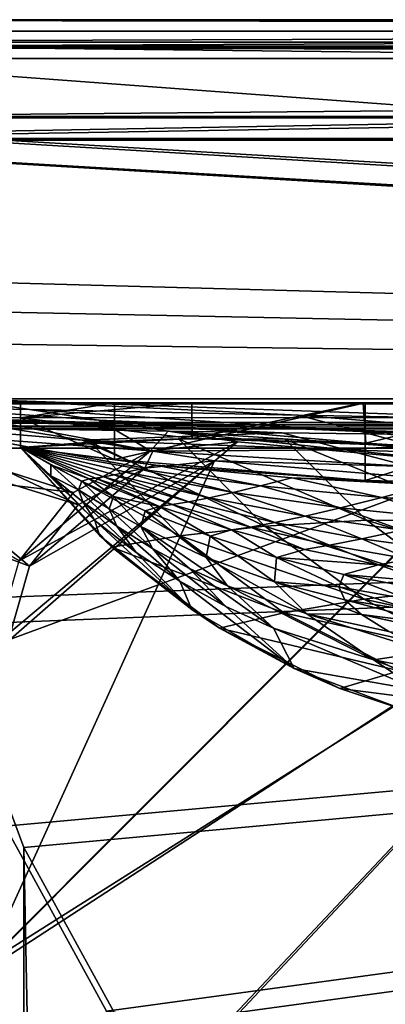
# Model space of a CAD drawing. Header units: metres. Extents: x -904 to 0, y -908 to 0.
# Tile 75 of 161: x -830 to -781, y -132 to 0. Entities that reach past the tile are written whole.
import ezdxf

# ---------------------------------------------------------------- set-up
doc = ezdxf.new("R2010")
doc.units = ezdxf.units.M

msp = doc.modelspace()

# ---------------------------------------------------------------- linework, layer by layer
at = {"layer": 'None'}
for points in [[(-885.9776, -3.567204, 2063.059814), (-239.308899, -51.564125, 2063.059814), (-25.973949, -3.563107, 2063.059814)], [(-885.9776, -3.567204, 2050.059814), (-25.973949, -3.563107, 2050.059814), (-885.977478, -3.567204, 176.059662)], [(-885.9776, -3.567204, 2063.059814), (-25.973949, -3.563107, 2063.059814), (-885.9776, -3.567204, 2050.059814)], [(-25.973949, -3.563107, 2063.059814), (-25.973949, -3.563107, 2050.059814), (-885.9776, -3.567204, 2050.059814)], [(-843.492188, -35.081711, 2063.059814), (-239.308899, -51.564125, 2063.059814), (-885.9776, -3.567204, 2063.059814)], [(-25.973949, -3.563107, 163.059692), (-239.308899, -51.564125, 163.059692), (-885.977478, -3.567204, 163.059692)], [(-885.977478, -3.567204, 163.059692), (-885.977478, -3.567204, 176.059662), (-25.973949, -3.563107, 163.059692)], [(-885.977478, -3.567204, 176.059662), (-25.973949, -3.563107, 176.059692), (-25.973949, -3.563107, 163.059692)], [(-885.977478, -3.567204, 176.059662), (-25.973949, -3.563107, 2050.059814), (-25.973949, -3.563107, 176.059692)], [(-239.308899, -51.564125, 163.059692), (-843.492188, -35.081711, 163.059692), (-885.977478, -3.567204, 163.059692)], [(-843.492188, -35.081711, 2063.059814), (-840.820007, -39.149845, 2063.059814), (-239.308899, -51.564125, 2063.059814)], [(-239.308899, -51.564125, 163.059692), (-840.820007, -39.149845, 163.059692), (-843.492188, -35.081711, 163.059692)], [(-840.820007, -39.149845, 2063.059814), (-839.977417, -43.566975, 2063.059814), (-239.308899, -51.564125, 2063.059814)], [(-839.977417, -43.566975, 163.059692), (-840.820007, -39.149845, 163.059692), (-239.308899, -51.564125, 163.059692)], [(-239.308899, -51.564125, 2063.059814), (-839.977417, -43.566975, 2063.059814), (-839.977356, -51.567074, 2063.059814)], [(-839.977356, -51.567074, 163.059692), (-839.977417, -43.566975, 163.059692), (-239.308899, -51.564125, 163.059692)], [(-839.977356, -51.567074, 163.059692), (-467.23175, -51.787033, 179.151764), (-488.43335, -51.452713, 181.242859)], [(-488.43335, -51.452713, 181.242859), (-509.100311, -51.598892, 184.762161), (-839.977356, -51.567074, 163.059692)], [(-509.100311, -51.598892, 184.762161), (-530.699768, -51.560055, 189.996307), (-839.977356, -51.567074, 163.059692)], [(-839.977356, -51.567074, 163.059692), (-530.699768, -51.560055, 189.996307), (-552.6875, -51.565384, 197.086807)], [(-239.308899, -51.564125, 163.059692), (-446.597717, -51.562679, 178.448685), (-839.977356, -51.567074, 163.059692)], [(-446.597717, -51.562679, 178.448685), (-467.23175, -51.787033, 179.151764), (-839.977356, -51.567074, 163.059692)], [(-839.977356, -51.567074, 2063.059814), (-467.355255, -51.565228, 2039.645508), (-239.308899, -51.564125, 2063.059814)], [(-519.952271, -51.565491, 2038.379517), (-467.355255, -51.565228, 2039.645508), (-839.977356, -51.567074, 2063.059814)], [(-552.6875, -51.565384, 197.086807), (-575.021118, -51.566418, 206.251297), (-839.977356, -51.567074, 163.059692)], [(-572.431702, -51.56575, 2034.584595), (-519.952271, -51.565491, 2038.379517), (-839.977356, -51.567074, 2063.059814)], [(-839.977356, -51.567074, 2063.059814), (-750.220703, -51.566608, 2041.852539), (-572.431702, -51.56575, 2034.584595)], [(-575.021118, -51.566418, 206.251297), (-716.008057, -51.565823, 218.238647), (-839.977356, -51.567074, 163.059692)], [(-839.977356, -51.567074, 163.059692), (-716.008057, -51.565823, 218.238647), (-738.241882, -51.566166, 215.407654)], [(-738.241882, -51.566166, 215.407654), (-760.885681, -51.566753, 213.048294), (-839.977356, -51.567074, 163.059692)], [(-783.547546, -51.566772, 2047.543701), (-750.220703, -51.566608, 2041.852539), (-839.977356, -51.567074, 2063.059814)], [(-760.885681, -51.566753, 213.048294), (-783.818359, -51.567078, 211.231186), (-839.977356, -51.567074, 163.059692)], [(-817.303101, -51.566936, 2049.44873), (-783.547546, -51.566772, 2047.543701), (-839.977356, -51.567074, 2063.059814)], [(-839.977356, -51.567074, 2063.059814), (-829.977356, -51.567417, 2049.44873), (-817.303101, -51.566936, 2049.44873)], [(-806.891479, -51.567104, 210.011902), (-829.9599, -51.567055, 209.390945), (-839.977356, -51.567074, 163.059692)], [(-829.9599, -51.567055, 209.390945), (-829.977356, -51.567417, 660.948853), (-839.977356, -51.567074, 163.059692)], [(-839.977356, -51.567074, 163.059692), (-829.977356, -51.567417, 660.948853), (-839.977356, -51.567074, 2063.059814)], [(-829.977356, -51.567417, 660.948853), (-829.977356, -51.567417, 2049.44873), (-839.977356, -51.567074, 2063.059814)], [(-839.977356, -51.567074, 163.059692), (-783.818359, -51.567078, 211.231186), (-806.891479, -51.567104, 210.011902)], [(-817.303101, -59.183365, 2048.105957), (-817.303101, -51.566936, 2049.44873), (-829.977356, -53.567028, 2049.096191)], [(-829.977356, -53.567028, 2049.096191), (-817.303101, -51.566936, 2049.44873), (-829.977356, -51.567417, 2049.44873)], [(-806.891479, -51.567104, 210.011902), (-829.977356, -53.567417, 209.743622), (-829.9599, -51.567055, 209.390945)], [(-829.977356, -51.567417, 660.948853), (-829.9599, -51.567055, 209.390945), (-829.977356, -53.567417, 209.743622)], [(-806.830688, -56.349186, 210.803055), (-829.977356, -53.567417, 209.743622), (-806.891479, -51.567104, 210.011902)], [(-829.977356, -53.567417, 660.948853), (-829.977356, -51.567417, 660.948853), (-829.977356, -53.567417, 209.743622)], [(-829.977356, -51.567417, 2049.44873), (-829.977356, -51.567417, 660.948853), (-829.977356, -53.567028, 2049.096191)], [(-829.977356, -51.567417, 660.948853), (-829.977356, -53.567417, 660.948853), (-829.977356, -53.567028, 2049.096191)], [(-783.547546, -51.566772, 2047.543701), (-817.303101, -59.183365, 2048.105957), (-783.54895, -61.989502, 2045.689819)], [(-783.547546, -51.566772, 2047.543701), (-817.303101, -51.566936, 2049.44873), (-817.303101, -59.183365, 2048.105957)], [(-783.818359, -51.567078, 211.231186), (-806.830688, -56.349186, 210.803055), (-806.891479, -51.567104, 210.011902)], [(-783.447571, -56.971302, 212.002502), (-806.830688, -56.349186, 210.803055), (-783.818359, -51.567078, 211.231186)], [(-760.885681, -51.566753, 213.048294), (-783.447571, -56.971302, 212.002502), (-783.818359, -51.567078, 211.231186)], [(-750.220703, -51.566608, 2041.852539), (-783.54895, -61.989502, 2045.689819), (-750.231506, -62.729321, 2039.835571)], [(-750.220703, -51.566608, 2041.852539), (-783.547546, -51.566772, 2047.543701), (-783.54895, -61.989502, 2045.689819)], [(-760.045044, -59.472603, 214.226395), (-783.447571, -56.971302, 212.002502), (-760.885681, -51.566753, 213.048294)], [(-829.977295, -57.567417, 660.948853), (-829.977356, -53.567417, 660.948853), (-829.977478, -57.567192, 627.740967)], [(-829.977356, -53.567417, 660.948853), (-829.977356, -53.567417, 209.743622), (-829.977478, -57.567192, 627.740967)], [(-829.977478, -57.567192, 627.740967), (-829.977356, -53.567417, 209.743622), (-829.977051, -57.567383, 210.448822)], [(-829.977295, -57.567417, 2048.390869), (-817.303101, -59.183365, 2048.105957), (-829.977356, -53.567028, 2049.096191)], [(-829.977295, -57.567417, 2048.390869), (-829.977356, -53.567028, 2049.096191), (-829.977295, -57.567417, 1377.948853)], [(-829.977356, -53.567028, 2049.096191), (-829.977356, -53.567417, 660.948853), (-829.977295, -57.567417, 1377.948853)], [(-806.830688, -56.349186, 210.803055), (-829.977051, -57.567383, 210.448822), (-829.977356, -53.567417, 209.743622)], [(-829.977295, -57.567417, 1377.948853), (-829.977356, -53.567417, 660.948853), (-829.977295, -57.567417, 1019.241943)], [(-829.977356, -53.567417, 660.948853), (-829.977295, -57.567417, 660.948853), (-829.977295, -57.567417, 1019.241943)], [(-808.499451, -69.455406, 593.896729), (-829.977478, -57.567192, 627.740967), (-820.551208, -56.851261, 593.515869)], [(-829.977051, -57.567383, 210.448822), (-820.551208, -56.851261, 593.515869), (-829.977478, -57.567192, 627.740967)], [(-806.830688, -56.349186, 210.803055), (-808.682251, -56.373291, 559.949585), (-829.977051, -57.567383, 210.448822)], [(-808.682251, -56.373291, 559.949585), (-820.551208, -56.851261, 593.515869), (-829.977051, -57.567383, 210.448822)], [(-797.069763, -68.160744, 560.698425), (-820.551208, -56.851261, 593.515869), (-808.682251, -56.373291, 559.949585)], [(-808.499451, -69.455406, 593.896729), (-820.551208, -56.851261, 593.515869), (-797.069763, -68.160744, 560.698425)], [(-806.830688, -56.349186, 210.803055), (-794.383484, -56.421658, 527.164063), (-808.682251, -56.373291, 559.949585)], [(-797.069763, -68.160744, 560.698425), (-808.682251, -56.373291, 559.949585), (-783.368286, -67.352371, 528.251831)], [(-808.682251, -56.373291, 559.949585), (-794.383484, -56.421658, 527.164063), (-783.368286, -67.352371, 528.251831)], [(-783.447571, -56.971302, 212.002502), (-777.687378, -57.342358, 495.326935), (-806.830688, -56.349186, 210.803055)], [(-777.687378, -57.342358, 495.326935), (-794.383484, -56.421658, 527.164063), (-806.830688, -56.349186, 210.803055)], [(-783.368286, -67.352371, 528.251831), (-794.383484, -56.421658, 527.164063), (-767.424622, -67.361702, 496.708527)], [(-794.383484, -56.421658, 527.164063), (-777.687378, -57.342358, 495.326935), (-767.424622, -67.361702, 496.708527)], [(-817.647156, -70.960884, 627.740967), (-829.977478, -57.567192, 627.740967), (-808.499451, -69.455406, 593.896729)], [(-817.647156, -70.960884, 627.740967), (-819.316162, -69.390465, 660.956848), (-829.977478, -57.567192, 627.740967)], [(-819.316162, -69.390465, 660.956848), (-829.977295, -57.567417, 660.948853), (-829.977478, -57.567192, 627.740967)], [(-829.977295, -57.567417, 1019.241943), (-829.977295, -57.567417, 660.948853), (-819.958374, -67.385284, 839.643311)], [(-829.977295, -57.567417, 660.948853), (-819.316162, -69.390465, 660.956848), (-819.958374, -67.385284, 839.643311)], [(-825.858093, -59.896976, 1377.948853), (-829.977295, -57.567417, 1377.948853), (-825.881348, -61.356136, 1019.157471)], [(-829.977295, -57.567417, 1377.948853), (-829.977295, -57.567417, 1019.241943), (-825.881348, -61.356136, 1019.157471)], [(-825.881348, -61.356136, 1019.157471), (-829.977295, -57.567417, 1019.241943), (-819.958374, -67.385284, 839.643311)], [(-825.858093, -59.896976, 1377.948853), (-820.718567, -61.793884, 1542.077759), (-829.977295, -57.567417, 1377.948853)], [(-820.718567, -61.793884, 1542.077759), (-819.849792, -61.675266, 1624.141602), (-829.977295, -57.567417, 1377.948853)], [(-829.977295, -57.567417, 1377.948853), (-819.849792, -61.675266, 1624.141602), (-818.726624, -61.493801, 1706.204346)], [(-817.303101, -59.183365, 2048.105957), (-829.977295, -57.567417, 2048.390869), (-811.740112, -59.927769, 2034.453003)], [(-811.740112, -59.927769, 2034.453003), (-829.977295, -57.567417, 2048.390869), (-813.854126, -60.460445, 1952.391479)], [(-829.977295, -57.567417, 2048.390869), (-815.725525, -60.89407, 1870.329468), (-813.854126, -60.460445, 1952.391479)], [(-829.977295, -57.567417, 2048.390869), (-829.977295, -57.567417, 1377.948853), (-815.725525, -60.89407, 1870.329468)], [(-829.977295, -57.567417, 1377.948853), (-817.350769, -61.236, 1788.266846), (-815.725525, -60.89407, 1870.329468)], [(-818.726624, -61.493801, 1706.204346), (-817.350769, -61.236, 1788.266846), (-829.977295, -57.567417, 1377.948853)], [(-760.045044, -59.472603, 214.226395), (-758.643005, -59.54063, 464.616974), (-783.447571, -56.971302, 212.002502)], [(-758.643005, -59.54063, 464.616974), (-777.687378, -57.342358, 495.326935), (-783.447571, -56.971302, 212.002502)], [(-783.54895, -61.989502, 2045.689819), (-817.303101, -59.183365, 2048.105957), (-811.740112, -59.927769, 2034.453003)], [(-825.881348, -61.356136, 1019.157471), (-822.138, -63.253937, 1198.506348), (-825.858093, -59.896976, 1377.948853)], [(-822.138, -63.253937, 1198.506348), (-821.679932, -62.089394, 1377.948853), (-825.858093, -59.896976, 1377.948853)], [(-825.858093, -59.896976, 1377.948853), (-821.679932, -62.089394, 1377.948853), (-820.718567, -61.793884, 1542.077759)], [(-815.725525, -60.89407, 1870.329468), (-817.350769, -61.236, 1788.266846), (-804.563416, -64.314201, 1788.520508)], [(-813.854126, -60.460445, 1952.391479), (-815.725525, -60.89407, 1870.329468), (-801.3396, -63.601624, 1870.546509)], [(-801.3396, -63.601624, 1870.546509), (-815.725525, -60.89407, 1870.329468), (-804.563416, -64.314201, 1788.520508)], [(-811.740112, -59.927769, 2034.453003), (-813.854126, -60.460445, 1952.391479), (-797.625305, -62.706367, 1952.526245)], [(-797.625305, -62.706367, 1952.526245), (-813.854126, -60.460445, 1952.391479), (-801.3396, -63.601624, 1870.546509)], [(-783.54895, -61.989502, 2045.689819), (-811.740112, -59.927769, 2034.453003), (-793.427063, -61.616245, 2034.453003)], [(-793.427063, -61.616245, 2034.453003), (-811.740112, -59.927769, 2034.453003), (-797.625305, -62.706367, 1952.526245)], [(-819.958374, -67.385284, 839.643311), (-821.538818, -64.890984, 1019.069641), (-825.881348, -61.356136, 1019.157471)], [(-821.538818, -64.890984, 1019.069641), (-822.138, -63.253937, 1198.506348), (-825.881348, -61.356136, 1019.157471)], [(-821.679932, -62.089394, 1377.948853), (-822.138, -63.253937, 1198.506348), (-818.012451, -65.822189, 1198.454102)], [(-821.679932, -62.089394, 1377.948853), (-817.443665, -64.145065, 1377.948853), (-820.718567, -61.793884, 1542.077759)], [(-817.443665, -64.145065, 1377.948853), (-821.679932, -62.089394, 1377.948853), (-818.012451, -65.822189, 1198.454102)], [(-820.718567, -61.793884, 1542.077759), (-811.233337, -65.494736, 1542.235596), (-819.849792, -61.675266, 1624.141602)], [(-820.718567, -61.793884, 1542.077759), (-817.443665, -64.145065, 1377.948853), (-811.233337, -65.494736, 1542.235596)], [(-819.849792, -61.675266, 1624.141602), (-809.515015, -65.24205, 1624.357666), (-818.726624, -61.493801, 1706.204346)], [(-811.233337, -65.494736, 1542.235596), (-809.515015, -65.24205, 1624.357666), (-819.849792, -61.675266, 1624.141602)], [(-817.350769, -61.236, 1788.266846), (-818.726624, -61.493801, 1706.204346), (-807.290527, -64.856674, 1706.455444)], [(-818.726624, -61.493801, 1706.204346), (-809.515015, -65.24205, 1624.357666), (-807.290527, -64.856674, 1706.455444)], [(-804.563416, -64.314201, 1788.520508), (-817.350769, -61.236, 1788.266846), (-807.290527, -64.856674, 1706.455444)], [(-797.625305, -62.706367, 1952.526245), (-781.320801, -64.300728, 1952.658936), (-793.427063, -61.616245, 2034.453003)], [(-775.069092, -62.629826, 2034.453003), (-783.54895, -61.989502, 2045.689819), (-793.427063, -61.616245, 2034.453003)], [(-781.320801, -64.300728, 1952.658936), (-775.069092, -62.629826, 2034.453003), (-793.427063, -61.616245, 2034.453003)], [(-750.231506, -62.729321, 2039.835571), (-783.54895, -61.989502, 2045.689819), (-775.069092, -62.629826, 2034.453003)], [(-818.012451, -65.822189, 1198.454102), (-822.138, -63.253937, 1198.506348), (-816.965942, -68.156616, 1018.978516)], [(-822.138, -63.253937, 1198.506348), (-821.538818, -64.890984, 1019.069641), (-816.965942, -68.156616, 1018.978516)], [(-801.3396, -63.601624, 1870.546509), (-786.84906, -65.684097, 1870.760498), (-797.625305, -62.706367, 1952.526245)], [(-786.84906, -65.684097, 1870.760498), (-781.320801, -64.300728, 1952.658936), (-797.625305, -62.706367, 1952.526245)], [(-775.069092, -62.629826, 2034.453003), (-781.320801, -64.300728, 1952.658936), (-764.966614, -65.241295, 1952.789307)], [(-814.388, -71.687935, 839.559021), (-821.538818, -64.890984, 1019.069641), (-819.958374, -67.385284, 839.643311)], [(-816.965942, -68.156616, 1018.978516), (-821.538818, -64.890984, 1019.069641), (-814.388, -71.687935, 839.559021)], [(-817.443665, -64.145065, 1377.948853), (-818.012451, -65.822189, 1198.454102), (-813.763428, -68.196976, 1198.400269)], [(-813.152405, -66.063393, 1377.948853), (-817.443665, -64.145065, 1377.948853), (-813.763428, -68.196976, 1198.400269)], [(-817.443665, -64.145065, 1377.948853), (-813.152405, -66.063393, 1377.948853), (-811.233337, -65.494736, 1542.235596)], [(-809.515015, -65.24205, 1624.357666), (-799.004517, -68.25634, 1624.57251), (-807.290527, -64.856674, 1706.455444)], [(-807.290527, -64.856674, 1706.455444), (-795.699463, -67.646606, 1706.703857), (-804.563416, -64.314201, 1788.520508)], [(-807.290527, -64.856674, 1706.455444), (-799.004517, -68.25634, 1624.57251), (-795.699463, -67.646606, 1706.703857)], [(-804.563416, -64.314201, 1788.520508), (-791.644836, -66.794395, 1788.770874), (-801.3396, -63.601624, 1870.546509)], [(-795.699463, -67.646606, 1706.703857), (-791.644836, -66.794395, 1788.770874), (-804.563416, -64.314201, 1788.520508)], [(-791.644836, -66.794395, 1788.770874), (-786.84906, -65.684097, 1870.760498), (-801.3396, -63.601624, 1870.546509)], [(-781.320801, -64.300728, 1952.658936), (-786.84906, -65.684097, 1870.760498), (-772.281738, -67.137718, 1870.970947)], [(-764.966614, -65.241295, 1952.789307), (-781.320801, -64.300728, 1952.658936), (-772.281738, -67.137718, 1870.970947)], [(-813.763428, -68.196976, 1198.400269), (-818.012451, -65.822189, 1198.454102), (-812.184326, -71.136299, 1018.884644)], [(-818.012451, -65.822189, 1198.454102), (-816.965942, -68.156616, 1018.978516), (-812.184326, -71.136299, 1018.884644)], [(-813.152405, -66.063393, 1377.948853), (-813.763428, -68.196976, 1198.400269), (-804.940002, -72.338348, 1198.288574)], [(-811.233337, -65.494736, 1542.235596), (-813.152405, -66.063393, 1377.948853), (-804.421814, -69.483337, 1377.948853)], [(-804.421814, -69.483337, 1377.948853), (-813.152405, -66.063393, 1377.948853), (-804.940002, -72.338348, 1198.288574)], [(-809.515015, -65.24205, 1624.357666), (-811.233337, -65.494736, 1542.235596), (-801.554932, -68.65638, 1542.393066)], [(-811.233337, -65.494736, 1542.235596), (-804.421814, -69.483337, 1377.948853), (-801.554932, -68.65638, 1542.393066)], [(-799.004517, -68.25634, 1624.57251), (-809.515015, -65.24205, 1624.357666), (-801.554932, -68.65638, 1542.393066)], [(-786.84906, -65.684097, 1870.760498), (-791.644836, -66.794395, 1788.770874), (-778.624084, -68.671196, 1789.017456)], [(-772.281738, -67.137718, 1870.970947), (-786.84906, -65.684097, 1870.760498), (-778.624084, -68.671196, 1789.017456)], [(-819.958374, -67.385284, 839.643311), (-819.316162, -69.390465, 660.956848), (-806.900269, -79.354858, 660.695923)], [(-806.900269, -79.354858, 660.695923), (-814.388, -71.687935, 839.559021), (-819.958374, -67.385284, 839.643311)], [(-797.069763, -68.160744, 560.698425), (-783.368286, -67.352371, 528.251831), (-770.84729, -76.531425, 529.465881)], [(-791.644836, -66.794395, 1788.770874), (-795.699463, -67.646606, 1706.703857), (-783.983093, -69.856628, 1706.949097)], [(-778.624084, -68.671196, 1789.017456), (-791.644836, -66.794395, 1788.770874), (-783.983093, -69.856628, 1706.949097)], [(-770.84729, -76.531425, 529.465881), (-783.368286, -67.352371, 528.251831), (-755.866333, -75.886841, 498.220551)], [(-783.368286, -67.352371, 528.251831), (-767.424622, -67.361702, 496.708527), (-755.866333, -75.886841, 498.220551)], [(-812.184326, -71.136299, 1018.884644), (-816.965942, -68.156616, 1018.978516), (-808.491455, -75.5494, 839.47168)], [(-816.965942, -68.156616, 1018.978516), (-814.388, -71.687935, 839.559021), (-808.491455, -75.5494, 839.47168)], [(-804.940002, -72.338348, 1198.288574), (-813.763428, -68.196976, 1198.400269), (-802.081726, -76.180656, 1018.689758)], [(-813.763428, -68.196976, 1198.400269), (-807.215698, -73.815018, 1018.788208), (-802.081726, -76.180656, 1018.689758)], [(-812.184326, -71.136299, 1018.884644), (-807.215698, -73.815018, 1018.788208), (-813.763428, -68.196976, 1198.400269)], [(-783.737427, -77.940659, 561.552246), (-808.499451, -69.455406, 593.896729), (-797.069763, -68.160744, 560.698425)], [(-804.421814, -69.483337, 1377.948853), (-795.509399, -72.346771, 1377.948853), (-801.554932, -68.65638, 1542.393066)], [(-801.554932, -68.65638, 1542.393066), (-791.714417, -71.269104, 1542.549683), (-799.004517, -68.25634, 1624.57251)], [(-801.554932, -68.65638, 1542.393066), (-795.509399, -72.346771, 1377.948853), (-791.714417, -71.269104, 1542.549683)], [(-799.004517, -68.25634, 1624.57251), (-788.348694, -70.709717, 1624.785278), (-795.699463, -67.646606, 1706.703857)], [(-791.714417, -71.269104, 1542.549683), (-788.348694, -70.709717, 1624.785278), (-799.004517, -68.25634, 1624.57251)], [(-783.737427, -77.940659, 561.552246), (-797.069763, -68.160744, 560.698425), (-770.84729, -76.531425, 529.465881)], [(-795.699463, -67.646606, 1706.703857), (-788.348694, -70.709717, 1624.785278), (-783.983093, -69.856628, 1706.949097)], [(-783.983093, -69.856628, 1706.949097), (-772.171204, -71.480919, 1707.19043), (-778.624084, -68.671196, 1789.017456)], [(-806.900269, -79.354858, 660.695923), (-819.316162, -69.390465, 660.956848), (-817.647156, -70.960884, 627.740967)], [(-794.509888, -79.80249, 594.342224), (-817.647156, -70.960884, 627.740967), (-808.499451, -69.455406, 593.896729)], [(-794.509888, -79.80249, 594.342224), (-808.499451, -69.455406, 593.896729), (-783.737427, -77.940659, 561.552246)], [(-804.421814, -69.483337, 1377.948853), (-804.940002, -72.338348, 1198.288574), (-795.755127, -75.633629, 1198.171875)], [(-795.509399, -72.346771, 1377.948853), (-804.421814, -69.483337, 1377.948853), (-795.755127, -75.633629, 1198.171875)], [(-788.348694, -70.709717, 1624.785278), (-777.57782, -72.595024, 1624.995483), (-783.983093, -69.856628, 1706.949097)], [(-783.983093, -69.856628, 1706.949097), (-777.57782, -72.595024, 1624.995483), (-772.171204, -71.480919, 1707.19043)], [(-803.156372, -81.858925, 627.740967), (-817.647156, -70.960884, 627.740967), (-794.509888, -79.80249, 594.342224)], [(-803.156372, -81.858925, 627.740967), (-806.900269, -79.354858, 660.695923), (-817.647156, -70.960884, 627.740967)], [(-808.491455, -75.5494, 839.47168), (-802.307312, -78.94381, 839.381836), (-812.184326, -71.136299, 1018.884644)], [(-802.307312, -78.94381, 839.381836), (-807.215698, -73.815018, 1018.788208), (-812.184326, -71.136299, 1018.884644)], [(-795.509399, -72.346771, 1377.948853), (-781.742615, -73.324615, 1542.704956), (-791.714417, -71.269104, 1542.549683)], [(-791.714417, -71.269104, 1542.549683), (-781.742615, -73.324615, 1542.704956), (-788.348694, -70.709717, 1624.785278)], [(-781.742615, -73.324615, 1542.704956), (-777.57782, -72.595024, 1624.995483), (-788.348694, -70.709717, 1624.785278)], [(-808.491455, -75.5494, 839.47168), (-814.388, -71.687935, 839.559021), (-806.900269, -79.354858, 660.695923)], [(-795.755127, -75.633629, 1198.171875), (-804.940002, -72.338348, 1198.288574), (-791.407471, -79.931, 1018.488159)], [(-804.940002, -72.338348, 1198.288574), (-802.081726, -76.180656, 1018.689758), (-791.407471, -79.931, 1018.488159)], [(-795.509399, -72.346771, 1377.948853), (-795.755127, -75.633629, 1198.171875), (-787.087708, -76.29068, 1288)], [(-786.436157, -74.65007, 1377.948853), (-795.509399, -72.346771, 1377.948853), (-787.087708, -76.29068, 1288)], [(-795.509399, -72.346771, 1377.948853), (-786.436157, -74.65007, 1377.948853), (-781.742615, -73.324615, 1542.704956)], [(-781.742615, -73.324615, 1542.704956), (-771.670654, -74.816589, 1542.858398), (-777.57782, -72.595024, 1624.995483)], [(-802.081726, -76.180656, 1018.689758), (-807.215698, -73.815018, 1018.788208), (-795.874756, -81.850922, 839.290039)], [(-807.215698, -73.815018, 1018.788208), (-802.307312, -78.94381, 839.381836), (-795.874756, -81.850922, 839.290039)], [(-786.436157, -74.65007, 1377.948853), (-775.150879, -75.608948, 1460.43103), (-781.742615, -73.324615, 1542.704956)], [(-781.742615, -73.324615, 1542.704956), (-775.150879, -75.608948, 1460.43103), (-771.670654, -74.816589, 1542.858398)], [(-786.436157, -74.65007, 1377.948853), (-787.087708, -76.29068, 1288), (-777.814575, -77.941223, 1287.937012)], [(-777.221619, -76.385239, 1377.948853), (-786.436157, -74.65007, 1377.948853), (-777.814575, -77.941223, 1287.937012)], [(-786.436157, -74.65007, 1377.948853), (-777.221619, -76.385239, 1377.948853), (-775.150879, -75.608948, 1460.43103)], [(-802.307312, -78.94381, 839.381836), (-808.491455, -75.5494, 839.47168), (-793.103333, -87.290359, 660.488098)], [(-793.103333, -87.290359, 660.488098), (-808.491455, -75.5494, 839.47168), (-806.900269, -79.354858, 660.695923)], [(-791.407471, -79.931, 1018.488159), (-802.081726, -76.180656, 1018.689758), (-782.424622, -86.135178, 839.102722)], [(-802.081726, -76.180656, 1018.689758), (-795.874756, -81.850922, 839.290039), (-782.424622, -86.135178, 839.102722)], [(-787.087708, -76.29068, 1288), (-795.755127, -75.633629, 1198.171875), (-786.300598, -78.048752, 1198.051392)], [(-795.755127, -75.633629, 1198.171875), (-784.058472, -80.023438, 1108.13501), (-786.300598, -78.048752, 1198.051392)], [(-795.755127, -75.633629, 1198.171875), (-791.407471, -79.931, 1018.488159), (-784.058472, -80.023438, 1108.13501)], [(-777.814575, -77.941223, 1287.937012), (-787.087708, -76.29068, 1288), (-776.671631, -79.560463, 1197.928345)], [(-787.087708, -76.29068, 1288), (-786.300598, -78.048752, 1198.051392), (-776.671631, -79.560463, 1197.928345)], [(-770.84729, -76.531425, 529.465881), (-757.114929, -83.752312, 530.77771), (-783.737427, -77.940659, 561.552246)], [(-769.027832, -85.47599, 562.489075), (-794.509888, -79.80249, 594.342224), (-783.737427, -77.940659, 561.552246)], [(-776.671631, -79.560463, 1197.928345), (-786.300598, -78.048752, 1198.051392), (-773.772217, -81.321571, 1107.962402)], [(-786.300598, -78.048752, 1198.051392), (-784.058472, -80.023438, 1108.13501), (-773.772217, -81.321571, 1107.962402)], [(-757.114929, -83.752312, 530.77771), (-769.027832, -85.47599, 562.489075), (-783.737427, -77.940659, 561.552246)], [(-793.103333, -87.290359, 660.488098), (-806.900269, -79.354858, 660.695923), (-803.156372, -81.858925, 627.740967)], [(-795.874756, -81.850922, 839.290039), (-802.307312, -78.94381, 839.381836), (-793.103333, -87.290359, 660.488098)], [(-778.972656, -87.624039, 594.839844), (-803.156372, -81.858925, 627.740967), (-794.509888, -79.80249, 594.342224)], [(-778.972656, -87.624039, 594.839844), (-794.509888, -79.80249, 594.342224), (-769.027832, -85.47599, 562.489075)], [(-782.424622, -86.135178, 839.102722), (-775.158264, -85.042915, 928.531311), (-791.407471, -79.931, 1018.488159)], [(-775.158264, -85.042915, 928.531311), (-780.348694, -82.32, 1018.283325), (-791.407471, -79.931, 1018.488159)], [(-791.407471, -79.931, 1018.488159), (-780.348694, -82.32, 1018.283325), (-784.058472, -80.023438, 1108.13501)], [(-773.772217, -81.321571, 1107.962402), (-784.058472, -80.023438, 1108.13501), (-769.100037, -83.307098, 1018.078918)], [(-784.058472, -80.023438, 1108.13501), (-780.348694, -82.32, 1018.283325), (-769.100037, -83.307098, 1018.078918)], [(-786.941162, -89.960182, 627.740967), (-803.156372, -81.858925, 627.740967), (-778.972656, -87.624039, 594.839844)], [(-786.941162, -89.960182, 627.740967), (-793.103333, -87.290359, 660.488098), (-803.156372, -81.858925, 627.740967)], [(-795.874756, -81.850922, 839.290039), (-793.103333, -87.290359, 660.488098), (-776.184692, -90.233307, 749.590332)], [(-782.424622, -86.135178, 839.102722), (-795.874756, -81.850922, 839.290039), (-776.184692, -90.233307, 749.590332)], [(-782.424622, -86.135178, 839.102722), (-775.490784, -87.485764, 839.008362), (-775.158264, -85.042915, 928.531311)], [(-778.207214, -92.91716, 660.340759), (-793.103333, -87.290359, 660.488098), (-786.941162, -89.960182, 627.740967)], [(-793.103333, -87.290359, 660.488098), (-778.207214, -92.91716, 660.340759), (-776.184692, -90.233307, 749.590332)], [(-776.184692, -90.233307, 749.590332), (-768.27771, -91.545532, 749.529785), (-782.424622, -86.135178, 839.102722)], [(-768.27771, -91.545532, 749.529785), (-775.490784, -87.485764, 839.008362), (-782.424622, -86.135178, 839.102722)], [(-762.439697, -93.131081, 595.371582), (-786.941162, -89.960182, 627.740967), (-778.972656, -87.624039, 594.839844)], [(-762.439697, -93.131081, 595.371582), (-778.207275, -92.91729, 627.740967), (-786.941162, -89.960182, 627.740967)], [(-778.207275, -92.91729, 627.740967), (-778.207214, -92.91716, 660.340759), (-786.941162, -89.960182, 627.740967)]]:
    msp.add_3dface(points, dxfattribs=at)
at = {"layer": 'None012346'}
for points in [[(0, 0), (-900.269531, -3.735142), (-904.0047, 0)], [(0, 0), (-904.0047, 0), (-1.527202, -1.527202, 175)], [(-904.0047, 0), (-902.477478, -1.527202, 175), (-1.527202, -1.527202, 175)], [(-3.735142, -3.735142), (-900.269531, -3.735142), (0, 0)], [(-902.477478, -1.527202, 175), (-882.848145, -16.196362, 175), (-1.527202, -1.527202, 175)], [(-882.848145, -16.196362, 175), (-21.156561, -16.196362, 175), (-1.527202, -1.527202, 175)], [(-898.768494, -5.236164, 172), (-900.269531, -3.735142), (-5.236164, -5.236164, 172)], [(-900.269531, -3.735142), (-3.735142, -3.735142), (-5.236164, -5.236164, 172)], [(-5.236164, -5.236164, 172), (-882.848145, -13.196362, 172), (-898.768494, -5.236164, 172)], [(-21.156561, -13.196362, 172), (-882.848145, -13.196362, 172), (-5.236164, -5.236164, 172)], [(-21.156561, -13.196362, 160.059708), (-245.037064, -51.013153, 160.059708), (-882.848145, -13.196362, 160.059708)], [(-245.037064, -51.013153, 160.059708), (-838.07196, -51.007679, 160.059708), (-882.848145, -13.196362, 160.059708)], [(-21.156561, -13.196362, 160.059708), (-882.848145, -13.196362, 160.059708), (-21.156561, -13.196362, 172)], [(-882.848145, -13.196362, 160.059708), (-882.848145, -13.196362, 172), (-21.156561, -13.196362, 172)], [(-882.848145, -16.196362, 163.059708), (-21.156561, -16.196362, 163.059708), (-882.848145, -16.196362, 175)], [(-21.156561, -16.196362, 163.059708), (-21.156561, -16.196362, 175), (-882.848145, -16.196362, 175)], [(-840.648193, -53.564903, 163.059708), (-243.739731, -53.519718, 163.059708), (-882.848145, -16.196362, 163.059708)], [(-882.848145, -16.196362, 163.059708), (-243.739731, -53.519718, 163.059708), (-21.156561, -16.196362, 163.059708)], [(-843.783691, -52.143795, 160.059708), (-838.07196, -51.007679, 160.059708), (-828.743713, -52.453255, 151.04332)], [(-828.743713, -52.453255, 151.04332), (-838.07196, -51.007679, 160.059708), (-792.569336, -53.213612, 151.023407)], [(-838.07196, -51.007679, 160.059708), (-756.383728, -53.87439, 151.006119), (-792.569336, -53.213612, 151.023407)], [(-838.07196, -51.007679, 160.059708), (-245.037064, -51.013153, 160.059708), (-756.383728, -53.87439, 151.006119)], [(-848.625793, -55.379208, 160.059708), (-843.783691, -52.143795, 160.059708), (-812.467041, -57.985153, 123.962868)], [(-812.467041, -57.985153, 123.962868), (-843.783691, -52.143795, 160.059708), (-819.415466, -53.89883, 142.026932)], [(-843.783691, -52.143795, 160.059708), (-828.743713, -52.453255, 151.04332), (-819.415466, -53.89883, 142.026932)], [(-819.415466, -53.89883, 142.026932), (-828.743713, -52.453255, 151.04332), (-784.162048, -55.419205, 141.987122)], [(-828.743713, -52.453255, 151.04332), (-792.569336, -53.213612, 151.023407), (-784.162048, -55.419205, 141.987122)], [(-840.648193, -53.564903, 163.059708), (-758.300842, -56.021824, 154.161804), (-243.739731, -53.519718, 163.059708)], [(-831.139282, -55.058971, 153.736267), (-794.722656, -55.581898, 153.970291), (-840.648193, -53.564903, 163.059708)], [(-794.722656, -55.581898, 153.970291), (-758.300842, -56.021824, 154.161804), (-840.648193, -53.564903, 163.059708)], [(-810.087219, -55.344406, 133.010544), (-819.415466, -53.89883, 142.026932), (-775.754761, -57.624794, 132.950836)], [(-819.415466, -53.89883, 142.026932), (-784.162048, -55.419205, 141.987122), (-775.754761, -57.624794, 132.950836)], [(-819.415466, -53.89883, 142.026932), (-810.087219, -55.344406, 133.010544), (-812.467041, -57.985153, 123.962868)], [(-784.162048, -55.419205, 141.987122), (-792.569336, -53.213612, 151.023407), (-748.891479, -56.740417, 141.95253)], [(-792.569336, -53.213612, 151.023407), (-756.383728, -53.87439, 151.006119), (-748.891479, -56.740417, 141.95253)], [(-851.861267, -60.221352, 160.059708), (-848.625793, -55.379208, 160.059708), (-822.802551, -63.612343, 123.815521)], [(-822.802551, -63.612343, 123.815521), (-848.625793, -55.379208, 160.059708), (-812.467041, -57.985153, 123.962868)], [(-822.173523, -65.264931, 126.77327), (-844.798462, -54.613621, 163.059708), (-848.193542, -57.239868, 163.059708)], [(-822.173523, -65.264931, 126.77327), (-813.218445, -60.356842, 126.901794), (-844.798462, -54.613621, 163.059708)], [(-813.218445, -60.356842, 126.901794), (-821.63385, -56.550457, 144.407562), (-844.798462, -54.613621, 163.059708)], [(-844.798462, -54.613621, 163.059708), (-821.63385, -56.550457, 144.407562), (-831.139282, -55.058971, 153.736267)], [(-831.139282, -55.058971, 153.736267), (-821.63385, -56.550457, 144.407562), (-794.722656, -55.581898, 153.970291)], [(-821.63385, -56.550457, 144.407562), (-786.153015, -57.856766, 144.639053), (-794.722656, -55.581898, 153.970291)], [(-810.087219, -55.344406, 133.010544), (-800.758911, -56.789982, 123.994171), (-812.467041, -57.985153, 123.962868)], [(-800.758911, -56.789982, 123.994171), (-810.087219, -55.344406, 133.010544), (-767.347473, -59.830387, 123.914551)], [(-810.087219, -55.344406, 133.010544), (-775.754761, -57.624794, 132.950836), (-767.347473, -59.830387, 123.914551)], [(-794.722656, -55.581898, 153.970291), (-786.153015, -57.856766, 144.639053), (-758.300842, -56.021824, 154.161804)], [(-775.754761, -57.624794, 132.950836), (-784.162048, -55.419205, 141.987122), (-741.399231, -59.606445, 132.898956)], [(-784.162048, -55.419205, 141.987122), (-748.891479, -56.740417, 141.95253), (-741.399231, -59.606445, 132.898956)], [(-830.159363, -72.795563, 123.57505), (-800.758911, -56.789982, 123.994171), (-833.39563, -84.107132, 123.278839)], [(-800.758911, -56.789982, 123.994171), (-767.347473, -59.830387, 123.914551), (-833.39563, -84.107132, 123.278839)], [(-812.467041, -57.985153, 123.962868), (-800.758911, -56.789982, 123.994171), (-830.159363, -72.795563, 123.57505)], [(-821.63385, -56.550457, 144.407562), (-812.132507, -58.038654, 135.074081), (-786.153015, -57.856766, 144.639053)], [(-812.132507, -58.038654, 135.074081), (-821.63385, -56.550457, 144.407562), (-813.218445, -60.356842, 126.901794)], [(-786.153015, -57.856766, 144.639053), (-750.660828, -58.974827, 144.827957), (-758.300842, -56.021824, 154.161804)], [(-828.764404, -73.531052, 126.556816), (-848.193542, -57.239868, 163.059708), (-851.196777, -65.135635, 163.059708)], [(-828.764404, -73.531052, 126.556816), (-822.173523, -65.264931, 126.77327), (-848.193542, -57.239868, 163.059708)], [(-822.802551, -63.612343, 123.815521), (-812.467041, -57.985153, 123.962868), (-830.159363, -72.795563, 123.57505)], [(-803.848206, -59.333576, 126.928589), (-812.132507, -58.038654, 135.074081), (-813.218445, -60.356842, 126.901794)], [(-812.132507, -58.038654, 135.074081), (-777.587097, -60.129845, 135.303894), (-786.153015, -57.856766, 144.639053)], [(-812.132507, -58.038654, 135.074081), (-803.848206, -59.333576, 126.928589), (-777.587097, -60.129845, 135.303894)], [(-786.153015, -57.856766, 144.639053), (-777.587097, -60.129845, 135.303894), (-750.660828, -58.974827, 144.827957)], [(-769.821655, -62.186054, 126.853897), (-803.848206, -59.333576, 126.928589), (-834.682922, -127.08474, 125.154465)], [(-803.848206, -59.333576, 126.928589), (-831.615356, -83.59404, 126.293304), (-834.682922, -127.08474, 125.154465)], [(-831.615356, -83.59404, 126.293304), (-803.848206, -59.333576, 126.928589), (-828.764404, -73.531052, 126.556816)], [(-803.848206, -59.333576, 126.928589), (-813.218445, -60.356842, 126.901794), (-828.764404, -73.531052, 126.556816)], [(-803.848206, -59.333576, 126.928589), (-769.821655, -62.186054, 126.853897), (-777.587097, -60.129845, 135.303894)], [(-830.159363, -72.795563, 123.57505), (-851.861267, -60.221352, 160.059708), (-822.802551, -63.612343, 123.815521)], [(-833.39563, -84.107132, 123.278839), (-767.347473, -59.830387, 123.914551), (-836.753357, -129.263702, 122.096375)], [(-767.347473, -59.830387, 123.914551), (-733.906982, -62.472473, 123.845367), (-836.753357, -129.263702, 122.096375)], [(-828.764404, -73.531052, 126.556816), (-813.218445, -60.356842, 126.901794), (-822.173523, -65.264931, 126.77327)], [(-769.821655, -62.186054, 126.853897), (-834.682922, -127.08474, 125.154465), (-735.781311, -64.685555, 126.788445)], [(-836.753357, -129.263702, 122.096375), (-733.906982, -62.472473, 123.845367), (-839.567505, -174.543259, 120.91069)], [(-733.906982, -62.472473, 123.845367), (-666.961548, -66.560753, 123.738312), (-839.567505, -174.543259, 120.91069)], [(-834.682922, -127.08474, 125.154465), (-837.372864, -172.817093, 123.956917), (-735.781311, -64.685555, 126.788445)], [(-735.781311, -64.685555, 126.788445), (-837.372864, -172.817093, 123.956917), (-667.053589, -68.612343, 126.685616)], [(-831.615356, -83.59404, 126.293304), (-828.764404, -73.531052, 126.556816), (-851.196777, -65.135635, 163.059708)], [(-839.567505, -174.543259, 120.91069), (-666.961548, -66.560753, 123.738312), (-841.835022, -219.950729, 119.721657)], [(-666.961548, -66.560753, 123.738312), (-599.944275, -69.05455, 123.673012), (-841.835022, -219.950729, 119.721657)], [(-837.372864, -172.817093, 123.956917), (-839.58783, -220.120651, 122.718231), (-667.053589, -68.612343, 126.685616)], [(-667.053589, -68.612343, 126.685616), (-839.58783, -220.120651, 122.718231), (-600.732117, -70.937904, 126.624718)], [(-532.85614, -69.952972, 123.649483), (-845.314697, -356.196716, 116.153923), (-844.710205, -310.88327, 117.3405)], [(-845.314697, -356.196716, 116.153923), (-532.85614, -69.952972, 123.649483), (-452.00235, -701.143799, 107.12117)], [(-843.550476, -265.429565, 118.530746), (-532.85614, -69.952972, 123.649483), (-844.710205, -310.88327, 117.3405)], [(-841.835022, -219.950729, 119.721657), (-599.944275, -69.05455, 123.673012), (-843.550476, -265.429565, 118.530746)], [(-599.944275, -69.05455, 123.673012), (-532.85614, -69.952972, 123.649483), (-843.550476, -265.429565, 118.530746)], [(-839.58783, -220.120651, 122.718231), (-841.193481, -266.056061, 121.515373), (-600.732117, -70.937904, 126.624718)], [(-600.732117, -70.937904, 126.624718), (-841.193481, -266.056061, 121.515373), (-533.266968, -71.798462, 126.602188)], [(-533.266968, -71.798462, 126.602188), (-842.252441, -311.199249, 120.333252), (-842.800293, -356.543121, 119.145882)], [(-533.266968, -71.798462, 126.602188), (-842.800293, -356.543121, 119.145882), (-452.00235, -703.006531, 110.073418)], [(-841.193481, -266.056061, 121.515373), (-842.252441, -311.199249, 120.333252), (-533.266968, -71.798462, 126.602188)]]:
    msp.add_3dface(points, dxfattribs=at)
at = {"layer": 'None012347'}
for points in [[(-904.002319, -0.003942, 2051), (-0.00234, -0.003942, 2051), (-888.002319, -16.003942, 2051)], [(-0.00234, -0.003942, 2111.02002), (-904.002319, -0.003942, 2111.02002), (-901.002319, -3.003942, 2111.02002)], [(-0.00234, -0.003942, 2051), (-904.002319, -0.003942, 2051), (-0.00234, -0.003942, 2111.02002)], [(-904.002319, -0.003942, 2051), (-904.002319, -0.003942, 2111.02002), (-0.00234, -0.003942, 2111.02002)], [(-3.00234, -3.003942, 2111.02002), (-0.00234, -0.003942, 2111.02002), (-901.002319, -3.003942, 2111.02002)], [(-0.00234, -0.003942, 2051), (-16.00234, -16.003942, 2051), (-888.002319, -16.003942, 2051)], [(-891.002319, -13.003942, 2053.855957), (-13.00234, -13.003942, 2053.855957), (-901.002319, -3.003942, 2053.855957)], [(-901.002319, -3.003942, 2053.855957), (-13.00234, -13.003942, 2053.855957), (-3.00234, -3.003942, 2053.855957)], [(-901.002319, -3.003942, 2053.855957), (-3.00234, -3.003942, 2053.855957), (-901.002319, -3.003942, 2111.02002)], [(-3.00234, -3.003942, 2053.855957), (-3.00234, -3.003942, 2111.02002), (-901.002319, -3.003942, 2111.02002)], [(-852.304321, -51.701962, 2065.280029), (-244.002335, -51.701962, 2065.280029), (-891.002319, -13.003942, 2065.280029)], [(-891.002319, -13.003942, 2065.280029), (-244.002335, -51.701962, 2065.280029), (-13.00234, -13.003942, 2065.280029)], [(-891.002319, -13.003942, 2065.280029), (-13.00234, -13.003942, 2065.280029), (-891.002319, -13.003942, 2053.855957)], [(-13.00234, -13.003942, 2065.280029), (-13.00234, -13.003942, 2053.855957), (-891.002319, -13.003942, 2053.855957)], [(-16.00234, -16.003942, 2063.023926), (-888.002319, -16.003942, 2063.023926), (-16.00234, -16.003942, 2051)], [(-888.002319, -16.003942, 2063.023926), (-888.002319, -16.003942, 2051), (-16.00234, -16.003942, 2051)], [(-888.002319, -16.003942, 2063.023926), (-244.002335, -54.172817, 2063.023926), (-849.833435, -54.172817, 2063.023926)], [(-888.002319, -16.003942, 2063.023926), (-16.00234, -16.003942, 2063.023926), (-244.002335, -54.172817, 2063.023926)], [(-849.24353, -54.762726, 2076.154541), (-244.002335, -51.701962, 2065.280029), (-852.304321, -51.701962, 2065.280029)], [(-244.002335, -55.045334, 2077.158691), (-244.002335, -51.701962, 2065.280029), (-849.24353, -54.762726, 2076.154541)], [(-846.345764, -57.660503, 2075.415527), (-849.833435, -54.172817, 2063.023926), (-244.002335, -57.660503, 2075.415527)], [(-849.833435, -54.172817, 2063.023926), (-244.002335, -54.172817, 2063.023926), (-244.002335, -57.660503, 2075.415527)], [(-848.960938, -55.045334, 2077.158691), (-244.002335, -55.045334, 2077.158691), (-849.24353, -54.762726, 2076.154541)], [(-244.002335, -55.045334, 2077.158691), (-848.960938, -55.045334, 2077.158691), (-843.332153, -78.157524, 2092.565186)], [(-843.332153, -78.157524, 2092.565186), (-832.017273, -108.488556, 2112.783936), (-244.002335, -55.045334, 2077.158691)], [(-832.017273, -108.488556, 2112.783936), (-818.396606, -133.37944, 2129.375977), (-244.002335, -55.045334, 2077.158691)], [(-244.002335, -55.045334, 2077.158691), (-818.396606, -133.37944, 2129.375977), (-244.002335, -194.321701, 2170)], [(-244.002335, -57.660503, 2075.415527), (-840.639099, -81.481087, 2091.294189), (-846.345764, -57.660503, 2075.415527)], [(-829.512085, -111.361542, 2111.212402), (-840.639099, -81.481087, 2091.294189), (-244.002335, -57.660503, 2075.415527)], [(-816.193909, -135.701202, 2127.437256), (-829.512085, -111.361542, 2111.212402), (-244.002335, -57.660503, 2075.415527)], [(-816.193909, -135.701202, 2127.437256), (-244.002335, -57.660503, 2075.415527), (-244.002335, -195.267593, 2167.144043)], [(-829.512085, -111.361542, 2111.212402), (-829.500427, -812.703979, 2111.229248), (-840.639099, -81.481087, 2091.294189)], [(-829.500427, -812.703979, 2111.229248), (-839.526306, -828.018555, 2093.742676), (-840.639099, -81.481087, 2091.294189)], [(-832.010681, -815.26239, 2112.793457), (-818.062683, -797.87561, 2129.718262), (-832.017273, -108.488556, 2112.783936)], [(-818.062683, -797.87561, 2129.718262), (-818.396606, -133.37944, 2129.375977), (-832.017273, -108.488556, 2112.783936)], [(-816.193909, -135.701202, 2127.437256), (-815.799622, -795.593506, 2127.841064), (-829.512085, -111.361542, 2111.212402)], [(-815.799622, -795.593506, 2127.841064), (-829.500427, -812.703979, 2111.229248), (-829.512085, -111.361542, 2111.212402)]]:
    msp.add_3dface(points, dxfattribs=at)

doc.saveas('drawing.dxf')
